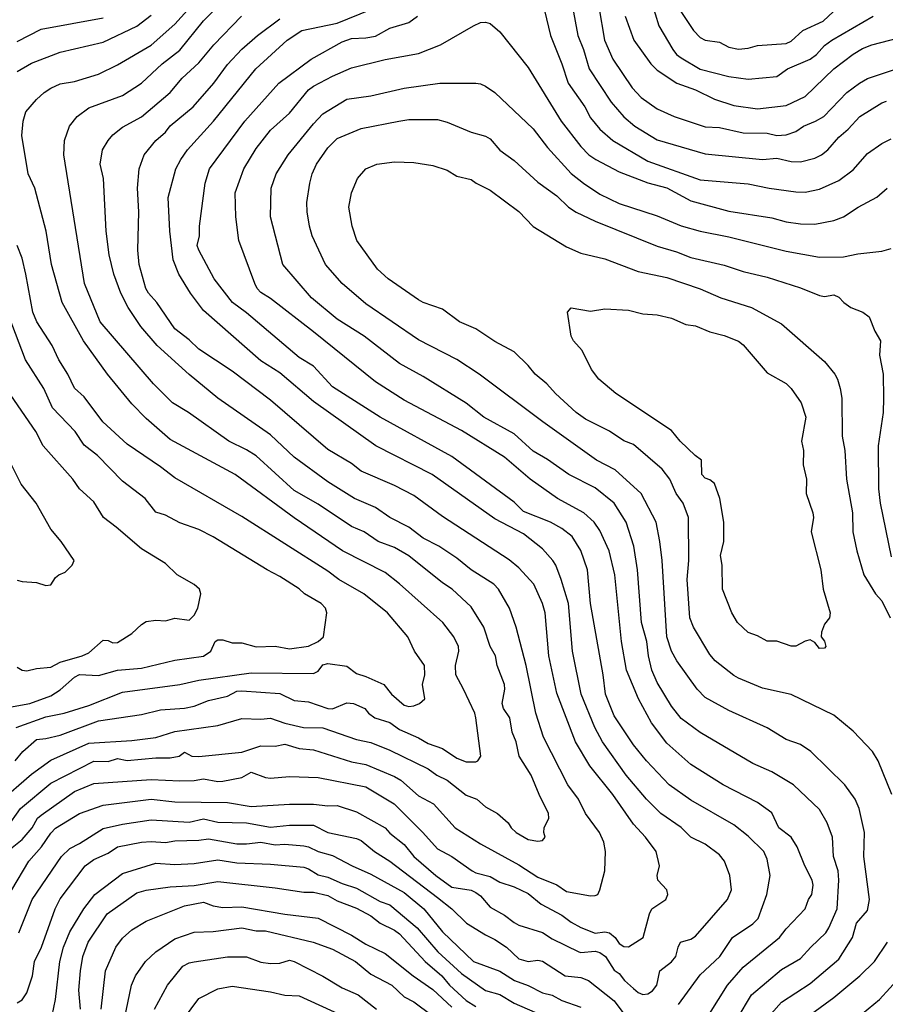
# Model space of a CAD drawing. Header units: metres. Extents: x -46681 to -43747, y -240911 to -237677.
# Tile 92 of 256: x -45751 to -45661, y -240637 to -240534. Entities that reach past the tile are written whole.
import ezdxf

# ---------------------------------------------------------------- set-up
doc = ezdxf.new("R2010")
doc.units = ezdxf.units.M
doc.layers.add('CONTOUR_INDEX', color=1, linetype='Continuous')
doc.layers.add('CONTOUR_INTER', color=3, linetype='Continuous')

msp = doc.modelspace()

# ---------------------------------------------------------------- linework, layer by layer
at = {"layer": 'CONTOUR_INDEX'}
for points, elevation in [([(-45685.21, -240532.02), (-45684.44, -240534.52), (-45682.96, -240537.02), (-45682.58, -240537.52), (-45682.1, -240537.89), (-45680.1, -240539.07), (-45677.1, -240539.82), (-45675.1, -240540.11), (-45672.1, -240539.84), (-45670.97, -240539.02), (-45668.6, -240538), (-45667.94, -240537.52), (-45667.1, -240536.57), (-45666.33, -240536.02), (-45661.99, -240533.52)], 115), ([(-45753.6, -240615.91), (-45750.1, -240612.91), (-45748.1, -240611.45), (-45744.1, -240609.66), (-45739.6, -240609.37), (-45737.1, -240609.06), (-45735.1, -240608.43), (-45730.6, -240607.81), (-45728.1, -240607.07), (-45726.1, -240607.16), (-45725.1, -240607.03), (-45723.6, -240607.57), (-45721.64, -240608.02), (-45719.6, -240608.06), (-45716.1, -240609.28), (-45714.6, -240609.6), (-45712.6, -240610.4), (-45708.6, -240612.34), (-45707.67, -240613.02), (-45706.6, -240613.53), (-45704.6, -240615.1), (-45703.49, -240615.52), (-45702.6, -240616.32), (-45701.34, -240617.02), (-45700.22, -240618.02), (-45699.91, -240618.52), (-45699.38, -240619.02), (-45698.1, -240619.74), (-45697.1, -240619.94), (-45696.6, -240619.87), (-45696.33, -240619.52), (-45696.48, -240619.02), (-45696.44, -240618.52), (-45695.95, -240617.52), (-45695.99, -240617.02), (-45696.98, -240615.02), (-45697.79, -240613.02), (-45699.05, -240611.02), (-45699.37, -240609.52), (-45699.79, -240608.52), (-45700.03, -240607.02), (-45700.69, -240606.02), (-45700.84, -240605.52), (-45700.57, -240604.02), (-45700.59, -240603.52), (-45701.36, -240601.52), (-45701.52, -240600.52), (-45702.1, -240599.52), (-45702.75, -240597.52), (-45704.1, -240595.37), (-45706.06, -240593.52), (-45707.1, -240592.88), (-45710.6, -240590.03), (-45712.1, -240589.17), (-45713.81, -240588.52), (-45715.3, -240587.52), (-45716.6, -240586.98), (-45720.1, -240584.61), (-45722.6, -240583.21), (-45726.6, -240579.58), (-45727.6, -240578.94), (-45729.45, -240578.02), (-45733.68, -240575.02), (-45735.36, -240574.02), (-45737.33, -240572.02), (-45742.91, -240565.52), (-45744.57, -240561.52), (-45746.74, -240548.02), (-45746.66, -240546.52), (-45746.15, -240545.02), (-45745.33, -240544.02), (-45744.1, -240543.12), (-45740.6, -240541.81), (-45738.6, -240540.53), (-45736.45, -240538.52), (-45734.6, -240537.08), (-45732.1, -240534), (-45731.14, -240533.02)], 115), ([(-45679.12, -240638.02), (-45677.25, -240635.02), (-45675.6, -240633.12), (-45671.8, -240630.02), (-45671.1, -240629.11), (-45669.13, -240627.02), (-45668.78, -240626.02), (-45668.43, -240625.52), (-45668.27, -240624.52), (-45668.37, -240624.02), (-45669.15, -240622.52), (-45669.94, -240620.52), (-45670.58, -240619.52), (-45671.86, -240618.52), (-45672.6, -240616.94), (-45674.1, -240615.86), (-45677.71, -240614.02), (-45681.1, -240611.9), (-45683.6, -240609.65), (-45685.19, -240607.52), (-45686.55, -240605.02), (-45687.81, -240602.02), (-45688.36, -240599.02), (-45689.05, -240592.02), (-45689.64, -240589.52), (-45690.6, -240587.37), (-45691.19, -240586.52), (-45692.29, -240585.52), (-45695.06, -240584.02), (-45697.9, -240582.02), (-45700.6, -240579.7), (-45705.1, -240576.92), (-45711.1, -240573.74), (-45714.1, -240571.83), (-45720.6, -240566.57), (-45725.1, -240563.07), (-45726.1, -240562.45), (-45726.5, -240562.02), (-45726.75, -240561.52), (-45728.4, -240557.02), (-45728.72, -240554.52), (-45728.8, -240552.02), (-45727.88, -240549.52), (-45726.6, -240547.38), (-45725.1, -240545.45), (-45723.1, -240543.67), (-45721.1, -240541.24), (-45720.6, -240540.85), (-45718.6, -240539.79), (-45716.6, -240538.93), (-45713.1, -240538.04), (-45709.6, -240537.42), (-45707.28, -240536.52), (-45703.84, -240534.52)], 120), ([(-45703.84, -240534.52), (-45703.1, -240534.18), (-45702.6, -240534.13), (-45702.1, -240534.27), (-45701.1, -240535.15), (-45698.1, -240538.89), (-45694.67, -240544.52), (-45692.6, -240547.15), (-45691.75, -240548.02), (-45691.05, -240548.52), (-45688.6, -240549.82), (-45685.6, -240550.98), (-45683.6, -240551.51), (-45681.1, -240552.84), (-45677.1, -240553.94), (-45672.6, -240554.64), (-45671.1, -240555.04), (-45669.6, -240555.27), (-45668.1, -240555.31), (-45666.1, -240554.91), (-45665.1, -240554.53), (-45663.56, -240553.52), (-45661.6, -240552.46), (-45660.53, -240551.52)], 120), ([(-45751.6, -240592.57), (-45751.1, -240592.74), (-45749.6, -240592.82), (-45748.6, -240593.15), (-45748.1, -240593.09), (-45747.6, -240592.3), (-45747.27, -240592.02), (-45746.6, -240591.75), (-45745.84, -240591.02), (-45745.64, -240590.52), (-45747, -240588.52), (-45748.1, -240587.24), (-45749.61, -240584.52), (-45751.2, -240582.52), (-45752.2, -240580.52)], 110), ([(-45751.6, -240636.87), (-45751.1, -240636.54), (-45750.6, -240635.81), (-45750, -240634.02), (-45749.81, -240632.52), (-45749.06, -240631.02), (-45747.64, -240627.02), (-45747.1, -240625.95), (-45744.5, -240622.52), (-45743.6, -240621.85), (-45742.1, -240621.19), (-45741.1, -240620.51), (-45738.6, -240620.03), (-45737.6, -240619.96), (-45736.1, -240620.06), (-45735.1, -240619.89), (-45732.6, -240619.82), (-45731.6, -240619.68), (-45728.6, -240620.22), (-45727.6, -240620.22), (-45726.1, -240620.03), (-45724.6, -240620.32), (-45723.6, -240620.25), (-45721.6, -240620.42), (-45721.1, -240620.53), (-45720.1, -240621.02), (-45718.6, -240621.43), (-45716.54, -240622.52), (-45714.6, -240623.37), (-45711.1, -240625.29), (-45709.05, -240627.02), (-45707.1, -240629.41), (-45703.84, -240632.52), (-45701.1, -240633.55), (-45699.56, -240634.52), (-45698.1, -240635.03), (-45696.6, -240635.82), (-45695.6, -240636.07), (-45694.6, -240636.61), (-45692.6, -240637.32)], 120), ([(-45737.22, -240637.52), (-45735.89, -240635.02), (-45734.26, -240633.02), (-45733.6, -240632.66), (-45733.1, -240632.55), (-45729.6, -240632.03), (-45727.6, -240632.05), (-45726.1, -240632.59), (-45725.1, -240632.75), (-45724.1, -240632.69), (-45723.1, -240632.4), (-45722.6, -240632.54), (-45719.6, -240634.07), (-45717.6, -240635.3), (-45715.92, -240636.02), (-45714.01, -240637.52)], 125)]:
    msp.add_lwpolyline(points, dxfattribs=dict(at, elevation=elevation))
at = {"layer": 'CONTOUR_INTER'}
for points, elevation in [([(-45751.84, -240611.52), (-45751.02, -240610.52), (-45749.6, -240609.27), (-45748.6, -240609.17), (-45747.1, -240608.82), (-45743.1, -240607.31), (-45738.6, -240606.67), (-45736.6, -240606.18), (-45734.1, -240605.99), (-45733.1, -240605.79), (-45731.6, -240605.19), (-45729.6, -240604.74), (-45728.6, -240604.21), (-45728.1, -240604.17), (-45724.1, -240604.46), (-45722.6, -240605.2), (-45721.1, -240605.32), (-45719.1, -240606.03), (-45718.6, -240606.05), (-45717.1, -240605.44), (-45716.39, -240605.52), (-45715.21, -240606.02), (-45714.83, -240606.52), (-45714.18, -240607.02), (-45712.6, -240607.5), (-45711.6, -240608.22), (-45709.6, -240609.09), (-45708.6, -240609.71), (-45707.1, -240610.22), (-45705.6, -240611.23), (-45704.6, -240611.6), (-45703.6, -240611.61), (-45703.37, -240611.52), (-45703.07, -240611.02), (-45703.6, -240607), (-45703.71, -240606.52), (-45704.88, -240604.02), (-45705.7, -240602.52), (-45705.72, -240601.52), (-45705.36, -240600.02), (-45705.41, -240599.52), (-45705.89, -240598.52), (-45707.04, -240597.02), (-45711.6, -240592.98), (-45713.1, -240591.8), (-45717.57, -240589.52), (-45722.6, -240586.05), (-45728.79, -240581.52), (-45735.6, -240577.87), (-45738.1, -240575.65), (-45739.6, -240574.12), (-45742.17, -240571.02), (-45744.66, -240567.52), (-45746.91, -240563.52), (-45748.01, -240559.52), (-45748.57, -240556.02), (-45749.77, -240551.52), (-45750.45, -240550.02), (-45751.13, -240546.02), (-45750.99, -240544.52), (-45750.7, -240543.52), (-45749.6, -240542.23), (-45748.78, -240541.52), (-45748.1, -240541.04), (-45747.1, -240540.59), (-45745.6, -240540.36), (-45743.1, -240539.59), (-45741.1, -240538.62), (-45737.6, -240536.56), (-45735.1, -240534.35), (-45732.15, -240531.02)], 114), ([(-45696.6, -240532.03), (-45695.79, -240535.52), (-45694.58, -240538.52), (-45693.93, -240540.52), (-45692.2, -240543.02), (-45691.6, -240544.15), (-45690.6, -240545.36), (-45689.26, -240546.52), (-45685.6, -240548.71), (-45680.1, -240550.64), (-45675.1, -240551.08), (-45672.9, -240551.52), (-45670.1, -240551.92), (-45669.1, -240551.95), (-45667.6, -240551.62), (-45665.6, -240550.73), (-45664.1, -240549.59), (-45662.6, -240547.91), (-45661.1, -240546.85), (-45660.1, -240546.36)], 119), ([(-45693.48, -240532.52), (-45692.93, -240535.52), (-45692.33, -240537.02), (-45691.73, -240539.02), (-45689.44, -240542.52), (-45688.1, -240544.07), (-45686.96, -240545.02), (-45684.6, -240546.47), (-45679.6, -240547.92), (-45673.6, -240548.53), (-45672.1, -240548.37), (-45670.6, -240548.75), (-45669.6, -240548.78), (-45668.1, -240548.4), (-45667.4, -240548.02), (-45666.75, -240547.52), (-45665.6, -240546.18), (-45664.6, -240545.36), (-45663.4, -240544.02), (-45661.1, -240542.6), (-45660.6, -240542.41)], 118), ([(-45690.71, -240532.52), (-45690.13, -240536.02), (-45689.25, -240538.02), (-45687.23, -240541.02), (-45686.3, -240542.02), (-45684.6, -240543.22), (-45682.82, -240544.02), (-45679.6, -240545.1), (-45678.1, -240545.17), (-45675.6, -240545.74), (-45673.1, -240545.75), (-45672.1, -240546.02), (-45671.1, -240545.95), (-45670.1, -240545.58), (-45669.29, -240545.02), (-45668.04, -240544.52), (-45667.17, -240544.02), (-45664.76, -240541.52), (-45663.43, -240540.52), (-45662.6, -240540.05), (-45657.1, -240538.21)], 117), ([(-45752.7, -240618.52), (-45751.26, -240616.52), (-45748.1, -240613.85), (-45743.6, -240611.53), (-45742.1, -240611.57), (-45741.1, -240611.27), (-45740.1, -240611.48), (-45737.1, -240611.21), (-45735.6, -240611.21), (-45734.65, -240611.02), (-45734.1, -240610.61), (-45733.32, -240611.02), (-45732.6, -240611.06), (-45728.1, -240610.62), (-45726.1, -240609.93), (-45724.6, -240609.99), (-45723.6, -240609.76), (-45722.1, -240610.21), (-45720.6, -240610.35), (-45716.6, -240611.6), (-45715.1, -240611.91), (-45712.1, -240613.16), (-45711.46, -240613.52), (-45709.6, -240615.17), (-45708.03, -240616.02), (-45705.75, -240618.52), (-45703.1, -240620.22), (-45699.1, -240622.39), (-45697.1, -240623.7), (-45695.1, -240624.51), (-45694.1, -240625.19), (-45691.6, -240625.64), (-45691.1, -240625.62), (-45690.82, -240625.52), (-45690.61, -240625.02), (-45690.1, -240623.02), (-45690.03, -240621.02), (-45690.19, -240620.02), (-45690.65, -240619.02), (-45692.13, -240617.02), (-45692.85, -240615.52), (-45693.97, -240614.02), (-45696.52, -240609.02), (-45697.3, -240606.52), (-45698.32, -240601.52), (-45699.36, -240597.52), (-45700.08, -240595.52), (-45701.23, -240593.52), (-45701.7, -240593.02), (-45704.1, -240591.49), (-45705.6, -240590.27), (-45707.46, -240589.02), (-45709.1, -240588.19), (-45710.6, -240587.02), (-45712.6, -240586.01), (-45714.1, -240584.99), (-45716.31, -240584.02), (-45719.1, -240582.3), (-45722.6, -240579.71), (-45725.1, -240577.35), (-45730.6, -240573.52), (-45733.6, -240571.03), (-45736.96, -240568.02), (-45738.66, -240566.02), (-45740, -240564.02), (-45740.77, -240562.52), (-45741.49, -240560.52), (-45741.99, -240558.52), (-45742.3, -240556.02), (-45742.57, -240550.52), (-45742.91, -240549.02), (-45742.68, -240547.52), (-45742.09, -240546.52), (-45741.6, -240545.95), (-45740.6, -240545.13), (-45738.6, -240544.06), (-45735.6, -240541.49), (-45734.34, -240540.02), (-45732.6, -240538.4), (-45731.01, -240536.52), (-45728.12, -240533.52)], 116), ([(-45752.16, -240625.02), (-45750.38, -240622.02), (-45749.06, -240620.52), (-45748.1, -240619.1), (-45747.6, -240618.58), (-45745.1, -240617.04), (-45742.6, -240616.15), (-45737.6, -240615.54), (-45735.1, -240615.81), (-45729.6, -240615.88), (-45727.1, -240616.3), (-45723.1, -240616.06), (-45720.6, -240616.05), (-45719.1, -240616.24), (-45718.1, -240616.19), (-45716.1, -240616.86), (-45713.1, -240618.52), (-45712.6, -240619.07), (-45711.1, -240620.27), (-45710.1, -240621.53), (-45707.78, -240623.52), (-45706.1, -240624.74), (-45704.1, -240625.06), (-45703.6, -240625.29), (-45703.1, -240625.66), (-45702.1, -240626.83), (-45700.6, -240627.68), (-45699.6, -240628.46), (-45699.1, -240628.73), (-45696.6, -240629.49), (-45695.6, -240630.16), (-45692.82, -240631.52), (-45692.6, -240631.6), (-45691.1, -240631.43), (-45690.6, -240631.6), (-45690.03, -240632.02), (-45689.1, -240633.43), (-45688.6, -240633.77), (-45688.03, -240634.52), (-45687.1, -240635.37), (-45686.6, -240635.79), (-45686.1, -240635.97), (-45685.6, -240635.9), (-45685.1, -240635.59), (-45684.64, -240635.02), (-45684.34, -240633.52), (-45683.1, -240632.55), (-45682.65, -240632.02), (-45682.42, -240631.02), (-45682.18, -240630.52), (-45681.1, -240630.19), (-45680.6, -240629.87), (-45677.26, -240626.02), (-45676.82, -240625.02), (-45677, -240623.52), (-45677.55, -240622.02), (-45678.1, -240621.36), (-45679.6, -240620.23), (-45681.1, -240619.52), (-45682.1, -240618.49), (-45684.24, -240617.02), (-45685.72, -240615.52), (-45687.86, -240613.02), (-45690.35, -240609.52), (-45691.12, -240608.02), (-45692.57, -240604.52), (-45693.48, -240600.02), (-45693.89, -240595.02), (-45694.65, -240592.52), (-45695.23, -240591.02), (-45695.55, -240590.52), (-45696.6, -240589.31), (-45698.6, -240587.75), (-45701.6, -240586.16), (-45708.15, -240581.52), (-45714.07, -240578.52), (-45720.6, -240573.86), (-45724.1, -240570.88), (-45726.1, -240569.61), (-45732.1, -240564.34), (-45733.47, -240562.52), (-45734.7, -240560.52), (-45735.27, -240559.02), (-45735.64, -240556.02), (-45735.79, -240552.52), (-45734.99, -240549.52), (-45734.49, -240548.52), (-45733.78, -240547.52), (-45731.05, -240544.52), (-45726.64, -240539.02), (-45723.36, -240536.02), (-45721.81, -240535.02), (-45718.1, -240534.25), (-45714.6, -240532.81)], 118), ([(-45751.6, -240539.32), (-45750.1, -240538.45), (-45747.1, -240537.29), (-45742.6, -240536.25), (-45739.1, -240534.55), (-45737.6, -240533.4)], 113), ([(-45751.6, -240536.17), (-45749.1, -240534.89), (-45742.6, -240533.68)], 112), ([(-45682.37, -240637.02), (-45680.1, -240633.94), (-45678.06, -240632.02), (-45676.72, -240630.02), (-45674.6, -240628.58), (-45674.05, -240628.02), (-45673.12, -240625.52), (-45672.79, -240623.52), (-45673.1, -240621.8), (-45673.43, -240621.02), (-45675.1, -240619.39), (-45676.6, -240618.23), (-45681.1, -240615.63), (-45683.35, -240614.02), (-45685.72, -240611.52), (-45687.1, -240609.85), (-45689.1, -240606.8), (-45690.02, -240604.52), (-45690.26, -240602.52), (-45691.58, -240595.02), (-45691.89, -240591.52), (-45692.6, -240589.48), (-45693.52, -240588.02), (-45694.6, -240587.18), (-45695.77, -240586.52), (-45698.6, -240585.38), (-45699.6, -240584.4), (-45706.1, -240579.62), (-45713.6, -240575.5), (-45718.6, -240572.33), (-45720.6, -240570.16), (-45722.1, -240569.26), (-45727.6, -240564.57), (-45729.06, -240563.52), (-45730.98, -240561.02), (-45732.61, -240558.02), (-45732.76, -240557.52), (-45732.53, -240556.52), (-45732.53, -240555.52), (-45731.95, -240551.02), (-45731.47, -240549.52), (-45727.79, -240544.52), (-45724.21, -240540.52), (-45720.85, -240538.02), (-45717.6, -240536.19), (-45716.6, -240535.84), (-45715.1, -240535.77), (-45714.1, -240535.59), (-45712.6, -240534.78), (-45710.6, -240534.18), (-45709.7, -240533.52)], 119), ([(-45687.97, -240533.52), (-45687.05, -240536.02), (-45685.26, -240538.52), (-45684.6, -240539.18), (-45682.56, -240540.52), (-45680.6, -240541.23), (-45678.6, -240542.22), (-45676.6, -240542.86), (-45674.1, -240543.21), (-45671.1, -240542.87), (-45669.1, -240541.91), (-45666.1, -240539.02), (-45664.1, -240537.48), (-45663.1, -240536.89), (-45662.13, -240536.52), (-45658.38, -240535.52), (-45653.6, -240533.64)], 116), ([(-45682.12, -240533.02), (-45680.82, -240535.02), (-45680.1, -240535.76), (-45679.6, -240536.01), (-45678.1, -240536.24), (-45677.1, -240536.75), (-45676.1, -240536.98), (-45675.1, -240536.88), (-45674.1, -240536.59), (-45671.1, -240536.36), (-45670.6, -240536.12), (-45669.37, -240535.02), (-45667.22, -240534.02), (-45666.14, -240533.02)], 114), ([(-45752.65, -240621.02), (-45751.1, -240619.76), (-45750.05, -240618.52), (-45749.47, -240617.52), (-45749.1, -240617.19), (-45745.6, -240614.74), (-45743.6, -240613.89), (-45737.6, -240613.45), (-45734.6, -240613.59), (-45733.1, -240613.56), (-45732.1, -240613.38), (-45730.6, -240613.66), (-45730.1, -240613.63), (-45728.1, -240613.24), (-45727.1, -240612.71), (-45725.6, -240613.27), (-45725.1, -240613.32), (-45723.1, -240613.15), (-45720.1, -240613.27), (-45715.1, -240614.22), (-45712.16, -240616.02), (-45709.15, -240619.02), (-45707.6, -240620.74), (-45706.1, -240621.52), (-45703.97, -240623.02), (-45703.6, -240623.23), (-45702.1, -240623.63), (-45701.1, -240624.21), (-45699.6, -240624.71), (-45698.1, -240625.4), (-45696.75, -240626.52), (-45694.6, -240627.66), (-45693.6, -240628.41), (-45692.6, -240628.96), (-45691.1, -240629.57), (-45690.1, -240629.41), (-45689.6, -240629.52), (-45689.02, -240630.02), (-45688.6, -240630.64), (-45688.1, -240630.95), (-45687.6, -240630.98), (-45686.08, -240630.02), (-45685.41, -240627.52), (-45685.17, -240627.02), (-45683.69, -240626.02), (-45683.5, -240625.52), (-45683.59, -240625.02), (-45684.54, -240624.02), (-45684.62, -240623.52), (-45684.35, -240622.52), (-45684.7, -240621.02), (-45685.84, -240619.52), (-45687.1, -240618.13), (-45689.27, -240615.02), (-45691.66, -240612.02), (-45693.15, -240609.52), (-45695.1, -240604.44), (-45695.95, -240600.52), (-45696.33, -240596.02), (-45696.63, -240595.02), (-45697.54, -240593.02), (-45699.1, -240591.3), (-45700.1, -240590.46), (-45707.1, -240585.93), (-45710.1, -240583.71), (-45712.1, -240582.67), (-45715.6, -240581.16), (-45716.6, -240580.37), (-45719.1, -240578.91), (-45725.1, -240573.72), (-45729.1, -240570.71), (-45732.6, -240568.39), (-45733.6, -240567.42), (-45735.1, -240566.25), (-45736.98, -240563.52), (-45737.85, -240562.52), (-45738.16, -240562.02), (-45738.83, -240559.52), (-45738.99, -240558.02), (-45738.89, -240554.02), (-45739.01, -240551.52), (-45738.85, -240549.52), (-45738.33, -240548.02), (-45737.11, -240546.52), (-45736.1, -240545.65), (-45735.6, -240545.01), (-45733.2, -240543.02), (-45731.04, -240540.52), (-45729.6, -240538.59), (-45728.1, -240536.96), (-45726.47, -240535.52), (-45724.1, -240533.79)], 117), ([(-45676.22, -240638.52), (-45674.72, -240636.02), (-45671.6, -240633.35), (-45669.6, -240632.22), (-45668.54, -240631.02), (-45666.94, -240629.52), (-45666.64, -240629.02), (-45665.76, -240627.02), (-45665.58, -240624.02), (-45665.66, -240623.02), (-45666.16, -240621.52), (-45666.27, -240619.52), (-45666.83, -240618.02), (-45667.6, -240616.61), (-45670.35, -240614.02), (-45672.6, -240612.65), (-45674.6, -240611.79), (-45680.1, -240608.56), (-45682.1, -240607.08), (-45683.1, -240605.8), (-45684.6, -240603.29), (-45685.16, -240602.02), (-45685.52, -240600.52), (-45685.69, -240599.02), (-45686.24, -240597.02), (-45686.67, -240591.52), (-45687.04, -240589.02), (-45687.86, -240586.52), (-45689.11, -240584.52), (-45691.1, -240582.93), (-45693.85, -240581.52), (-45696.1, -240579.95), (-45697.6, -240579.07), (-45699.6, -240577.27), (-45702.77, -240575.52), (-45704.6, -240574.05), (-45709.1, -240571.24), (-45711.6, -240569.91), (-45715.29, -240567.02), (-45718.1, -240565.26), (-45720.79, -240563.02), (-45723.8, -240559.52), (-45725.09, -240554.52), (-45725.03, -240551.52), (-45724.49, -240550.02), (-45723.24, -240548.02), (-45720.6, -240544.8), (-45719.6, -240543.75), (-45717.1, -240542.19), (-45714.6, -240541.85), (-45711.1, -240541.04), (-45707.38, -240540.52)], 121), ([(-45707.38, -240540.52), (-45703.6, -240540.52), (-45703.1, -240540.59), (-45702.6, -240540.83), (-45701.6, -240541.52), (-45697.6, -240545.3), (-45696.1, -240547.26), (-45693.6, -240550), (-45692.33, -240551.02), (-45690.6, -240552.14), (-45688.6, -240553.14), (-45684.6, -240554.41), (-45682.1, -240555.48), (-45680.12, -240556.02), (-45677.1, -240556.64), (-45671.1, -240558.13), (-45667.6, -240558.77), (-45665.1, -240558.73), (-45663.6, -240558.4), (-45661.1, -240558.14), (-45660.1, -240557.84)], 121), ([(-45672.68, -240638.02), (-45671.6, -240636.8), (-45668.6, -240634.82), (-45665.6, -240632.28), (-45664.17, -240630.02), (-45663.75, -240628.52), (-45662.6, -240627.2), (-45662.39, -240626.02), (-45662.97, -240621.52), (-45662.9, -240619.02), (-45663.48, -240616.52), (-45663.87, -240615.52), (-45664.96, -240614.02), (-45668.54, -240610.52), (-45669.6, -240609.8), (-45671.1, -240609.26), (-45673.1, -240608.06), (-45677.1, -240606.23), (-45679.6, -240604.86), (-45680.44, -240604.02), (-45682.55, -240601.02), (-45683.11, -240600.02), (-45683.61, -240598.52), (-45684.09, -240590.52), (-45684.32, -240588.52), (-45684.72, -240586.52), (-45686.27, -240583.52), (-45689.02, -240581.02), (-45690.96, -240580.02), (-45696.57, -240576.02), (-45703.26, -240571.02), (-45705.6, -240569.47), (-45709.6, -240567.43), (-45715.1, -240563.64), (-45717.58, -240561.52), (-45719.35, -240559.52), (-45720.72, -240556.52), (-45721.01, -240555.52), (-45721.24, -240554.02), (-45721.28, -240553.02), (-45720.96, -240551.02), (-45720.73, -240550.02), (-45720.28, -240549.02), (-45719.1, -240547.31), (-45718.1, -240546.31), (-45715.6, -240545.29), (-45711.67, -240544.52)], 122), ([(-45711.67, -240544.52), (-45710.6, -240544.35), (-45707.6, -240544.33), (-45706.6, -240544.6), (-45704.1, -240545.65), (-45702.6, -240546.08), (-45702.1, -240546.35), (-45701.1, -240547.53), (-45699.6, -240548.62), (-45697.1, -240550.9), (-45695.1, -240552.32), (-45693.9, -240553.52), (-45693.1, -240554.04), (-45691.1, -240554.98), (-45684.6, -240557.62), (-45682.6, -240558.2), (-45681.1, -240558.78), (-45677.6, -240559.58), (-45675.6, -240560.27), (-45673.1, -240560.85), (-45669.6, -240561.98), (-45667.6, -240562.76), (-45667.1, -240562.87), (-45666.1, -240562.7), (-45665.6, -240562.93), (-45665.06, -240563.52), (-45664.35, -240564.02), (-45663.09, -240564.52), (-45662.42, -240565.02), (-45661.82, -240566.52), (-45661.22, -240567.52), (-45661.32, -240569.02), (-45660.94, -240571.02), (-45660.91, -240573.52), (-45660.96, -240575.02), (-45661.49, -240578.52), (-45661.43, -240583.02), (-45661.25, -240584.52), (-45660.1, -240590.15)], 122), ([(-45660.04, -240615.02), (-45661.46, -240611.52), (-45662.07, -240610.52), (-45664.1, -240608.41), (-45666.1, -240606.72), (-45670.6, -240604.56), (-45673.6, -240603.91), (-45676.1, -240602.84), (-45676.6, -240602.59), (-45678.55, -240601.02), (-45679.1, -240600.39), (-45680.8, -240597.52), (-45681.19, -240596.52), (-45681.48, -240592.52), (-45681.29, -240590.52), (-45681.33, -240586.02), (-45681.9, -240584.52), (-45682.63, -240583.52), (-45683.3, -240582.02), (-45684.1, -240580.97), (-45687.1, -240578.38), (-45688.1, -240577.98), (-45689.6, -240576.97), (-45692.1, -240575.71), (-45693.1, -240575.01), (-45695.27, -240573.02), (-45696.18, -240572.02), (-45697.39, -240571.02), (-45698.1, -240570.1), (-45699.6, -240568.66), (-45701.6, -240567.58), (-45703.6, -240566.25), (-45705.3, -240565.52), (-45707.1, -240564.2), (-45709.1, -240563.51), (-45709.6, -240563.22), (-45712.76, -240561.02), (-45713.9, -240560.02), (-45716.07, -240557.02), (-45716.56, -240555.52), (-45716.88, -240553.52), (-45716.62, -240552.02), (-45716, -240550.52), (-45715.1, -240549.51), (-45713.95, -240549.02)], 123), ([(-45713.95, -240549.02), (-45712.1, -240548.76), (-45710.1, -240548.85), (-45708.1, -240549.17), (-45706.6, -240549.65), (-45705.6, -240550.28), (-45704.1, -240550.61), (-45703.56, -240551.02), (-45702.1, -240551.75), (-45699.1, -240553.96), (-45697.6, -240555.56), (-45694.1, -240557.68), (-45692.6, -240558.35), (-45690.1, -240558.93), (-45686.6, -240560.25), (-45683.6, -240560.9), (-45680.1, -240562.08), (-45677.94, -240563.02), (-45674.72, -240564.02), (-45671.6, -240565.74), (-45667.1, -240569.67), (-45666.01, -240571.02), (-45665.72, -240571.52), (-45665.44, -240572.52), (-45665.29, -240573.52), (-45665.26, -240577.52), (-45664.98, -240579.02), (-45664.8, -240582.02), (-45664.17, -240585.52), (-45664.14, -240587.52), (-45663.72, -240589.52), (-45662.98, -240592.02), (-45661.77, -240594.02), (-45661.1, -240594.75), (-45660.23, -240596.52)], 123), ([(-45751.71, -240608.02), (-45748.6, -240606.89), (-45746.68, -240606.52), (-45744.1, -240605.73), (-45740.6, -240604.33), (-45734.6, -240603.52), (-45732.6, -240603.05), (-45727.1, -240602.3), (-45720.6, -240602.37), (-45720.1, -240602.13), (-45719.6, -240601.47), (-45719.1, -240601.32), (-45717.1, -240601.59), (-45716.1, -240602.37), (-45715.1, -240602.67), (-45713.22, -240603.52), (-45712.43, -240604.52), (-45711.1, -240605.67), (-45710.6, -240605.82), (-45710.1, -240605.74), (-45709.49, -240605.52), (-45708.94, -240605.02), (-45709.19, -240603.52), (-45708.93, -240602.52), (-45708.98, -240601.52), (-45710, -240600.02), (-45710.73, -240598.52), (-45712.85, -240596.02), (-45715.33, -240594.02), (-45717.93, -240592.52), (-45719.1, -240591.66), (-45728.1, -240585.93), (-45735.1, -240581.86), (-45736.6, -240580.71), (-45740.1, -240578.35), (-45742.65, -240576.02), (-45744.6, -240573.4), (-45745.6, -240572.48), (-45746.32, -240571.02), (-45747.25, -240569.52), (-45747.95, -240568.02), (-45749.55, -240565.52), (-45749.98, -240564.52), (-45750.7, -240560.52), (-45751.1, -240558.87), (-45751.6, -240557.52)], 113), ([(-45753.6, -240606.11), (-45750.3, -240605.52), (-45748.1, -240604.71), (-45747.1, -240604.07), (-45745.6, -240602.74), (-45745.1, -240602.47), (-45743.1, -240602.56), (-45741.1, -240602.02), (-45738.6, -240601.81), (-45735.1, -240600.97), (-45732.1, -240600.54), (-45731.33, -240600.02), (-45730.88, -240599.02), (-45730.6, -240598.85), (-45730.1, -240598.85), (-45729.1, -240599.16), (-45728.1, -240599.15), (-45726.6, -240599.56), (-45724.6, -240599.49), (-45723.1, -240599.77), (-45721.1, -240599.5), (-45720.1, -240599.02), (-45719.53, -240598.52), (-45719.2, -240596.02), (-45719.35, -240595.52), (-45719.79, -240595.02), (-45721.53, -240594.02), (-45722.1, -240593.51), (-45724.1, -240592.2), (-45725.44, -240591.52), (-45731.1, -240588.06), (-45732.6, -240587.27), (-45734.6, -240586.57), (-45736.1, -240585.78), (-45737.1, -240585.47), (-45738.23, -240584.02), (-45740.6, -240582.22), (-45743.22, -240579.52), (-45744.6, -240578.44), (-45745.55, -240577.02), (-45747.91, -240574.52), (-45748.82, -240572.52), (-45750.73, -240569.52), (-45753.81, -240561.52)], 112), ([(-45694.01, -240564.52), (-45693.6, -240564.06), (-45691.6, -240564.42), (-45690.1, -240564.17), (-45687.6, -240564.31), (-45686.1, -240564.7), (-45684.6, -240564.78), (-45683.1, -240565.15), (-45681.6, -240565.81), (-45680.6, -240565.95), (-45679.1, -240566.59), (-45677.6, -240566.96), (-45676.1, -240567.57), (-45675.6, -240567.95), (-45673.1, -240570.87), (-45671.1, -240571.98), (-45670.6, -240572.51), (-45669.55, -240574.02), (-45669.05, -240575.52), (-45669.5, -240578.02), (-45669.29, -240579.02), (-45669.32, -240580.52), (-45668.98, -240582.02), (-45669, -240583.52), (-45668.31, -240585.52), (-45668.25, -240586.02), (-45668.48, -240587.52), (-45667.46, -240591.52), (-45667.23, -240593.52), (-45666.49, -240596.02), (-45666.56, -240596.52), (-45667.1, -240597.19), (-45667.42, -240598.02), (-45667.44, -240598.52), (-45667.1, -240598.96), (-45666.95, -240599.52), (-45667.1, -240599.7), (-45667.6, -240599.74), (-45668.1, -240599.13), (-45668.6, -240598.85), (-45669.1, -240598.97), (-45670.1, -240599.49), (-45670.6, -240599.49), (-45672.1, -240598.99), (-45673.1, -240598.97), (-45674.1, -240598.43), (-45675.1, -240598.08), (-45676.19, -240597.02), (-45676.8, -240596.02), (-45677.78, -240593.52), (-45677.8, -240591.02), (-45677.97, -240590.02), (-45677.63, -240588.52), (-45677.63, -240586.52), (-45678.04, -240584.02), (-45678.6, -240582.47), (-45679.1, -240582.07), (-45679.6, -240581.89), (-45679.95, -240581.52), (-45679.96, -240580.02), (-45680.65, -240579.52), (-45682.19, -240578.02), (-45683.1, -240576.92), (-45688.94, -240573.02), (-45690.72, -240571.52), (-45691.49, -240570.52), (-45692.46, -240568.52), (-45693.38, -240567.52), (-45693.63, -240567.02), (-45694.01, -240564.52)], 124), ([(-45751.6, -240601.71), (-45751.1, -240602.01), (-45750.6, -240602.1), (-45749.6, -240601.85), (-45748.1, -240601.69), (-45747.1, -240601.17), (-45744.82, -240600.52), (-45744.1, -240600.19), (-45742.6, -240598.86), (-45742.1, -240598.9), (-45741.6, -240599.14), (-45741.1, -240599.12), (-45739.6, -240598.16), (-45738.6, -240597.22), (-45738.1, -240596.93), (-45737.1, -240596.78), (-45736.1, -240596.86), (-45735.1, -240596.57), (-45733.6, -240596.78), (-45733.1, -240596.24), (-45732.7, -240595.52), (-45732.39, -240594.02), (-45732.52, -240593.52), (-45733.1, -240593.03), (-45734.88, -240592.02), (-45736.1, -240590.84), (-45738.6, -240589.32), (-45741.24, -240587.02), (-45742.59, -240586.02), (-45743.6, -240584.38), (-45745.08, -240583.02), (-45745.8, -240582.02), (-45748.89, -240578.52), (-45749.67, -240577.02), (-45753.48, -240571.52)], 111), ([(-45663.1, -240637.96), (-45661.34, -240636.52), (-45658.1, -240632.96), (-45657.44, -240632.02), (-45656.45, -240629.52), (-45656.05, -240627.02), (-45656.17, -240625.02), (-45655.72, -240618.02), (-45655.89, -240616.02), (-45656.46, -240614.52), (-45656.2, -240613.02), (-45656.29, -240609.52), (-45656.56, -240608.52), (-45657.19, -240607.52), (-45657.16, -240607.02), (-45656.1, -240606.46), (-45654.6, -240605.28), (-45652.53, -240604.52)], 124), ([(-45751.44, -240629.52), (-45750.03, -240626.02), (-45746.97, -240621.52), (-45746.1, -240620.68), (-45745.1, -240620.18), (-45742.6, -240618.61), (-45740.6, -240618.14), (-45737.6, -240617.7), (-45733.6, -240617.93), (-45732.1, -240617.59), (-45730.6, -240617.93), (-45727.6, -240618.01), (-45725.1, -240618.46), (-45723.1, -240618.26), (-45720.6, -240618.26), (-45719.1, -240619.02), (-45716.1, -240619.65), (-45715.6, -240619.85), (-45714.21, -240621.02), (-45712.6, -240622.01), (-45707.6, -240625.83), (-45706.12, -240627.02), (-45704.59, -240628.52), (-45702.6, -240629.75), (-45701.6, -240630.21), (-45700.4, -240631.02), (-45699.1, -240632.25), (-45698.1, -240632.54), (-45697.1, -240632.38), (-45696.6, -240632.48), (-45694.25, -240634.02), (-45692.6, -240634.2), (-45691.81, -240634.52), (-45689.1, -240636.66), (-45688.1, -240638)], 119), ([(-45748.11, -240639.02), (-45747.61, -240636.52), (-45747.15, -240632.52), (-45746.78, -240631.02), (-45746.1, -240629.42), (-45744.64, -240627.02), (-45743.49, -240625.52), (-45740.6, -240623.32), (-45737.1, -240622.23), (-45735.1, -240622.38), (-45733.1, -240622.28), (-45730.6, -240621.87), (-45728.6, -240622.2), (-45725.1, -240622.35), (-45721.6, -240622.65), (-45721.1, -240622.81), (-45720.1, -240623.46), (-45719.1, -240623.68), (-45717.6, -240624.36), (-45716.1, -240624.84), (-45713.6, -240626.23), (-45712.6, -240626.59), (-45709.74, -240629.02), (-45707.59, -240631.52), (-45705.1, -240633.77), (-45702.6, -240635.57), (-45701.1, -240635.99), (-45699.6, -240636.89), (-45696.6, -240638.19)], 121), ([(-45744.99, -240637.52), (-45745.15, -240635.52), (-45745, -240633.52), (-45744.74, -240632.02), (-45744.19, -240630.52), (-45742.19, -240627.52), (-45739.1, -240625.35), (-45738.1, -240625.07), (-45735.6, -240624.7), (-45733.1, -240624.58), (-45730.6, -240624.14), (-45724.6, -240624.8), (-45721.6, -240625.27), (-45720.6, -240625.25), (-45719.1, -240625.6), (-45718.1, -240626.18), (-45716.1, -240626.94), (-45714.6, -240627.74), (-45713.6, -240628.5), (-45712.1, -240629.25), (-45711.6, -240629.63), (-45708.9, -240632.52), (-45707.16, -240634.02), (-45706.34, -240635.02), (-45704.6, -240636.61), (-45703.6, -240637.24)], 122), ([(-45742.82, -240637.52), (-45742.37, -240633.52), (-45741.27, -240631.02), (-45740.6, -240630.1), (-45739.6, -240629.22), (-45738.1, -240628.29), (-45734.1, -240626.71), (-45732.1, -240626.3), (-45731.1, -240626.7), (-45730.1, -240626.86), (-45728.1, -240626.8), (-45723.6, -240627.57), (-45720.1, -240628), (-45716.6, -240629.78), (-45715.1, -240630.73), (-45713.1, -240631.68), (-45710.17, -240634.02), (-45708.1, -240635.46), (-45706.1, -240637.32)], 123), ([(-45740.37, -240638.52), (-45739.66, -240635.02), (-45739.24, -240634.02), (-45738.17, -240632.52), (-45737.1, -240631.51), (-45735.1, -240630.16), (-45733.1, -240629.44), (-45731.1, -240629.4), (-45728.1, -240628.99), (-45726.6, -240629.32), (-45725.6, -240629.32), (-45720.63, -240630.52), (-45718.6, -240631.24), (-45716.2, -240632.52), (-45714.6, -240633.85), (-45712.39, -240635.02), (-45711.1, -240636.22), (-45710.1, -240636.74), (-45706.39, -240639.52)], 124), ([(-45668.44, -240638.02), (-45666.1, -240636.29), (-45663.39, -240634.02), (-45661.86, -240632.52), (-45660.51, -240630.52)], 123), ([(-45734.91, -240639.52), (-45732.6, -240636.39), (-45730.6, -240635.39), (-45729.1, -240635.13), (-45725.1, -240635.7), (-45723.6, -240636.07), (-45722.1, -240636.12), (-45717.6, -240638.17)], 126)]:
    msp.add_lwpolyline(points, dxfattribs=dict(at, elevation=elevation))

doc.saveas('drawing.dxf')
